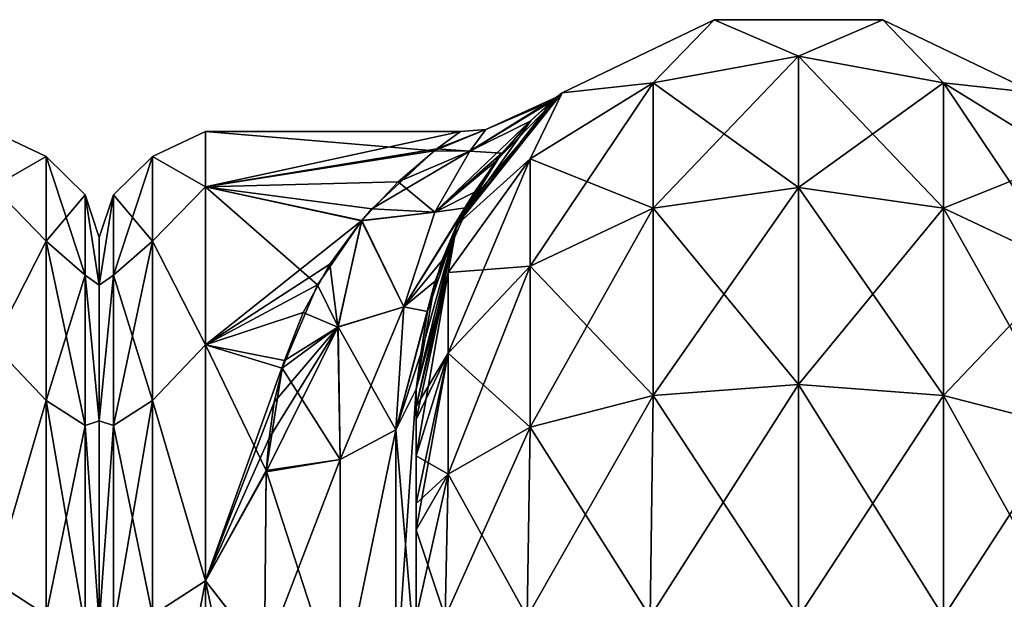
# Model space of a CAD drawing. Extents: x -23 to 470, y -2000 to 0.
# Tile 233 of 252: x 365 to 398, y -19 to 0. Entities that reach past the tile are written whole.
import ezdxf

# ---------------------------------------------------------------- set-up
doc = ezdxf.new("R2010")
doc.units = 0
doc.header["$LTSCALE"] = 65.185185
for name, color, linetype in [('363', 7, 'CONTINUOUS'), ('398', 7, 'CONTINUOUS'), ('422', 7, 'CONTINUOUS'), ('426', 7, 'CONTINUOUS'), ('427', 7, 'CONTINUOUS'), ('440', 7, 'CONTINUOUS'), ('441', 7, 'CONTINUOUS'), ('442', 7, 'CONTINUOUS'), ('450', 7, 'CONTINUOUS'), ('451', 7, 'CONTINUOUS'), ('452', 7, 'CONTINUOUS'), ('456', 7, 'CONTINUOUS')]:
    doc.layers.add(name, color=color, linetype=linetype)

msp = doc.modelspace()

# ---------------------------------------------------------------- linework, layer by layer
at = {"layer": '363', "linetype": 'CONTINUOUS'}
for points in [[(368, -7.5, 0), (368, -9.067, 7.854), (368, -48.5, 0), (368, -7.5, 0)], [(368, -9.067, -7.855), (368, -7.5, 0), (368, -46.933, -7.854), (368, -9.067, -7.855)], [(368, -46.933, -7.854), (368, -7.5, 0), (368, -48.5, 0), (368, -46.933, -7.854)], [(368, -9.067, 7.854), (368, -13.536, 14.522), (368, -46.933, 7.855), (368, -9.067, 7.854)], [(368, -48.5, 0), (368, -9.067, 7.854), (368, -46.933, 7.855), (368, -48.5, 0)], [(368, -13.536, -14.522), (368, -9.067, -7.855), (368, -42.464, -14.522), (368, -13.536, -14.522)], [(368, -42.464, -14.522), (368, -9.067, -7.855), (368, -46.933, -7.854), (368, -42.464, -14.522)], [(368, -13.536, 14.522), (368, -20.235, 18.966), (368, -35.766, 18.966), (368, -13.536, 14.522)], [(368, -46.933, 7.855), (368, -13.536, 14.522), (368, -42.464, 14.522), (368, -46.933, 7.855)], [(368, -42.464, 14.522), (368, -13.536, 14.522), (368, -35.766, 18.966), (368, -42.464, 14.522)], [(368, -20.234, -18.966), (368, -13.536, -14.522), (368, -42.464, -14.522), (368, -20.234, -18.966)]]:
    msp.add_3dface(points, dxfattribs=at)
at = {"layer": '398', "linetype": 'CONTINUOUS'}
for points in [[(364.5, -5.827, -9.184), (364.5, -4, 0), (366.25, -4.826, -4.086), (364.5, -5.827, -9.184)], [(364.5, -4, 0), (364.5, -5.827, 9.184), (366.25, -4.826, 4.086), (364.5, -4, 0)], [(364.5, -4, 0), (366.25, -4.826, 4.086), (366.25, -4.826, -4.086), (364.5, -4, 0)], [(364.5, -5.827, -9.184), (366.25, -4.826, -4.086), (366.25, -7.621, -11.766), (364.5, -5.827, -9.184)], [(364.5, -5.827, 9.184), (366.25, -7.621, 11.766), (366.25, -4.826, 4.086), (364.5, -5.827, 9.184)], [(367.532, -6.09, 3.863), (367.532, -6.09, -3.863), (366.25, -4.826, 4.086), (367.532, -6.09, 3.863)], [(366.25, -7.621, 11.766), (367.532, -6.09, 3.863), (366.25, -4.826, 4.086), (366.25, -7.621, 11.766)], [(367.532, -6.09, -3.863), (367.532, -8.732, -11.124), (366.25, -4.826, -4.086), (367.532, -6.09, -3.863)], [(366.25, -4.826, 4.086), (367.532, -6.09, -3.863), (366.25, -4.826, -4.086), (366.25, -4.826, 4.086)], [(366.25, -4.826, -4.086), (367.532, -8.732, -11.124), (366.25, -7.621, -11.766), (366.25, -4.826, -4.086)], [(364.5, -11.029, -16.971), (364.5, -5.827, -9.184), (366.25, -7.621, -11.766), (364.5, -11.029, -16.971)], [(364.5, -5.827, 9.184), (364.5, -11.029, 16.971), (366.25, -7.621, 11.766), (364.5, -5.827, 9.184)], [(367.532, -8.732, 11.124), (367.532, -6.09, 3.863), (366.25, -7.621, 11.766), (367.532, -8.732, 11.124)], [(368, -9.067, 7.854), (368, -7.5, 0), (367.532, -6.09, 3.863), (368, -9.067, 7.854)], [(367.532, -8.732, 11.124), (368, -9.067, 7.854), (367.532, -6.09, 3.863), (367.532, -8.732, 11.124)], [(368, -7.5, 0), (368, -9.067, -7.855), (367.532, -6.09, -3.863), (368, -7.5, 0)], [(367.532, -6.09, 3.863), (368, -7.5, 0), (367.532, -6.09, -3.863), (367.532, -6.09, 3.863)], [(367.532, -6.09, -3.863), (368, -9.067, -7.855), (367.532, -8.732, -11.124), (367.532, -6.09, -3.863)], [(364.5, -11.029, -16.971), (366.25, -7.621, -11.766), (366.25, -12.875, -18.026), (364.5, -11.029, -16.971)], [(364.5, -11.029, 16.971), (366.25, -12.875, 18.026), (366.25, -7.621, 11.766), (364.5, -11.029, 16.971)], [(366.25, -12.875, 18.026), (367.532, -8.732, 11.124), (366.25, -7.621, 11.766), (366.25, -12.875, 18.026)], [(367.532, -8.732, -11.124), (367.532, -13.699, -17.043), (366.25, -7.621, -11.766), (367.532, -8.732, -11.124)], [(366.25, -7.621, -11.766), (367.532, -13.699, -17.043), (366.25, -12.875, -18.026), (366.25, -7.621, -11.766)], [(367.532, -13.699, 17.043), (367.532, -8.732, 11.124), (366.25, -12.875, 18.026), (367.532, -13.699, 17.043)], [(368, -13.536, 14.522), (368, -9.067, 7.854), (367.532, -8.732, 11.124), (368, -13.536, 14.522)], [(367.532, -13.699, 17.043), (368, -13.536, 14.522), (367.532, -8.732, 11.124), (367.532, -13.699, 17.043)], [(368, -9.067, -7.855), (368, -13.536, -14.522), (367.532, -8.732, -11.124), (368, -9.067, -7.855)], [(367.532, -8.732, -11.124), (368, -13.536, -14.522), (367.532, -13.699, -17.043), (367.532, -8.732, -11.124)], [(364.5, -18.816, -22.173), (364.5, -11.029, -16.971), (366.25, -12.875, -18.026), (364.5, -18.816, -22.173)], [(364.5, -11.029, 16.971), (364.5, -18.816, 22.173), (366.25, -12.875, 18.026), (364.5, -11.029, 16.971)], [(364.5, -18.816, -22.173), (366.25, -12.875, -18.026), (366.25, -19.952, -22.112), (364.5, -18.816, -22.173)], [(364.5, -18.816, 22.173), (366.25, -19.952, 22.112), (366.25, -12.875, 18.026), (364.5, -18.816, 22.173)], [(366.25, -19.952, 22.112), (367.532, -13.699, 17.043), (366.25, -12.875, 18.026), (366.25, -19.952, 22.112)], [(367.532, -13.699, -17.043), (367.532, -20.391, -20.907), (366.25, -12.875, -18.026), (367.532, -13.699, -17.043)], [(366.25, -12.875, -18.026), (367.532, -20.391, -20.907), (366.25, -19.952, -22.112), (366.25, -12.875, -18.026)], [(368, -20.235, 18.966), (368, -13.536, 14.522), (367.532, -13.699, 17.043), (368, -20.235, 18.966)], [(368, -13.536, -14.522), (368, -20.234, -18.966), (367.532, -13.699, -17.043), (368, -13.536, -14.522)], [(367.532, -20.391, 20.907), (367.532, -13.699, 17.043), (366.25, -19.952, 22.112), (367.532, -20.391, 20.907)], [(367.532, -20.391, 20.907), (368, -20.235, 18.966), (367.532, -13.699, 17.043), (367.532, -20.391, 20.907)], [(367.532, -13.699, -17.043), (368, -20.234, -18.966), (367.532, -20.391, -20.907), (367.532, -13.699, -17.043)], [(364.5, -28, -24), (364.5, -18.816, -22.173), (366.25, -28, -23.531), (364.5, -28, -24)], [(364.5, -18.816, -22.173), (366.25, -19.952, -22.112), (366.25, -28, -23.531), (364.5, -18.816, -22.173)], [(364.5, -18.816, 22.173), (364.5, -28, 24), (366.25, -19.952, 22.112), (364.5, -18.816, 22.173)]]:
    msp.add_3dface(points, dxfattribs=at)
at = {"layer": '422', "linetype": 'CONTINUOUS'}
for points in [[(378.45, -51.35, -40.999), (378.45, -52.918, -33.145), (378.45, -12.5, -54), (378.45, -51.35, -40.999)], [(378.45, -12.5, -54), (378.45, -52.918, -33.145), (378.45, -31.825, -28.742), (378.45, -12.5, -54)], [(378.45, -52.917, -48.853), (378.45, -51.35, -40.999), (378.45, -12.5, -54), (378.45, -52.917, -48.853)], [(378.45, -57.385, -55.521), (378.45, -52.917, -48.853), (378.45, -12.5, -54), (378.45, -57.385, -55.521)], [(378.45, -13.067, -56.86), (378.45, -57.385, -55.521), (378.45, -12.5, -54), (378.45, -13.067, -56.86)], [(378.45, -12.5, -24.51), (378.45, -12.5, -54), (378.45, -21.766, -28.319), (378.45, -12.5, -24.51)], [(378.45, -21.766, -28.319), (378.45, -12.5, -54), (378.45, -31.825, -28.742), (378.45, -21.766, -28.319)], [(378.45, -12.5, 54), (378.45, -12.5, 24.51), (378.45, -52.918, 48.855), (378.45, -12.5, 54)], [(378.45, -52.918, 48.855), (378.45, -12.5, 24.51), (378.45, -51.35, 41.001), (378.45, -52.918, 48.855)], [(378.45, -51.35, 41.001), (378.45, -12.5, 24.51), (378.45, -21.765, 28.319), (378.45, -51.35, 41.001)], [(378.45, -13.067, 56.86), (378.45, -12.5, 54), (378.45, -57.386, 55.522), (378.45, -13.067, 56.86)], [(378.45, -57.386, 55.522), (378.45, -12.5, 54), (378.45, -52.918, 48.855), (378.45, -57.386, 55.522)], [(378.45, -13.5, -57.734), (378.45, -57.385, -55.521), (378.45, -13.067, -56.86), (378.45, -13.5, -57.734)], [(378.45, -13.5, 57.734), (378.45, -13.067, 56.86), (378.45, -64.082, 59.965), (378.45, -13.5, 57.734)], [(378.45, -64.082, 59.965), (378.45, -13.067, 56.86), (378.45, -57.386, 55.522), (378.45, -64.082, 59.965)], [(378.45, -14.695, -59.301), (378.45, -57.385, -55.521), (378.45, -13.5, -57.734), (378.45, -14.695, -59.301)], [(378.45, -14.695, 59.301), (378.45, -13.5, 57.734), (378.45, -64.082, 59.965), (378.45, -14.695, 59.301)], [(378.45, -64.081, -59.965), (378.45, -57.385, -55.521), (378.45, -14.695, -59.301), (378.45, -64.081, -59.965)], [(378.45, -16.266, -60.5), (378.45, -64.081, -59.965), (378.45, -14.695, -59.301), (378.45, -16.266, -60.5)], [(378.45, -16.266, 60.5), (378.45, -14.695, 59.301), (378.45, -64.082, 59.965), (378.45, -16.266, 60.5)], [(378.45, -17.135, -60.931), (378.45, -64.081, -59.965), (378.45, -16.266, -60.5), (378.45, -17.135, -60.931)], [(378.45, -17.135, 60.931), (378.45, -16.266, 60.5), (378.45, -71.85, 61.5), (378.45, -17.135, 60.931)], [(378.45, -71.85, 61.5), (378.45, -16.266, 60.5), (378.45, -64.082, 59.965), (378.45, -71.85, 61.5)], [(378.45, -20, -61.5), (378.45, -64.081, -59.965), (378.45, -17.135, -60.931), (378.45, -20, -61.5)], [(378.45, -20, 61.5), (378.45, -17.135, 60.931), (378.45, -71.85, 61.5), (378.45, -20, 61.5)]]:
    msp.add_3dface(points, dxfattribs=at)
at = {"layer": '426', "linetype": 'CONTINUOUS'}
for points in [[(368, -7.5, 0), (368, -9.067, -7.854), (368, -48.5, 0), (368, -7.5, 0)], [(368, -9.067, 7.855), (368, -7.5, 0), (368, -46.933, 7.854), (368, -9.067, 7.855)], [(368, -46.933, 7.854), (368, -7.5, 0), (368, -48.5, 0), (368, -46.933, 7.854)], [(368, -9.067, -7.854), (368, -13.536, -14.522), (368, -46.933, -7.855), (368, -9.067, -7.854)], [(368, -48.5, 0), (368, -9.067, -7.854), (368, -46.933, -7.855), (368, -48.5, 0)], [(368, -13.536, 14.522), (368, -9.067, 7.855), (368, -42.464, 14.522), (368, -13.536, 14.522)], [(368, -42.464, 14.522), (368, -9.067, 7.855), (368, -46.933, 7.854), (368, -42.464, 14.522)], [(368, -13.536, -14.522), (368, -20.235, -18.966), (368, -35.766, -18.966), (368, -13.536, -14.522)], [(368, -46.933, -7.855), (368, -13.536, -14.522), (368, -42.464, -14.522), (368, -46.933, -7.855)], [(368, -42.464, -14.522), (368, -13.536, -14.522), (368, -35.766, -18.966), (368, -42.464, -14.522)], [(368, -20.234, 18.966), (368, -13.536, 14.522), (368, -42.464, 14.522), (368, -20.234, 18.966)]]:
    msp.add_3dface(points, dxfattribs=at)
at = {"layer": '427', "linetype": 'CONTINUOUS'}
for points in [[(371.5, -4, 0), (371.5, -5.827, 9.184), (379.908, -4.005, 0.472), (371.5, -4, 0)], [(371.5, -5.827, -9.184), (371.5, -4, 0), (379.039, -4.639, -5.503), (371.5, -5.827, -9.184)], [(379.039, -4.639, -5.503), (371.5, -4, 0), (379.908, -4.005, 0.472), (379.039, -4.639, -5.503)], [(379.908, -4.005, 0.472), (371.5, -5.827, 9.184), (379.128, -4.571, 5.202), (379.908, -4.005, 0.472)], [(379.128, -4.571, 5.202), (371.5, -5.827, 9.184), (377.849, -5.664, 8.782), (379.128, -4.571, 5.202)], [(376.987, -6.553, -10.771), (371.5, -5.827, -9.184), (379.039, -4.639, -5.503), (376.987, -6.553, -10.771)], [(377.849, -5.664, 8.782), (371.5, -5.827, 9.184), (376.66, -6.931, 11.493), (377.849, -5.664, 8.782)], [(371.5, -5.827, 9.184), (371.5, -11.029, 16.971), (376.66, -6.931, 11.493), (371.5, -5.827, 9.184)], [(371.5, -11.029, -16.971), (371.5, -5.827, -9.184), (375.189, -9.052, -14.73), (371.5, -11.029, -16.971)], [(375.189, -9.052, -14.73), (371.5, -5.827, -9.184), (376.647, -6.949, -11.526), (375.189, -9.052, -14.73)], [(376.647, -6.949, -11.526), (371.5, -5.827, -9.184), (376.987, -6.553, -10.771), (376.647, -6.949, -11.526)], [(376.66, -6.931, 11.493), (371.5, -11.029, 16.971), (375.596, -8.377, 13.819), (376.66, -6.931, 11.493)], [(375.596, -8.377, 13.819), (371.5, -11.029, 16.971), (374.718, -9.971, 15.841), (375.596, -8.377, 13.819)], [(374.028, -11.808, -17.715), (371.5, -11.029, -16.971), (375.189, -9.052, -14.73), (374.028, -11.808, -17.715)], [(374.718, -9.971, 15.841), (371.5, -11.029, 16.971), (374.106, -11.549, 17.475), (374.718, -9.971, 15.841)], [(371.5, -11.029, 16.971), (371.5, -18.816, 22.173), (374.106, -11.549, 17.475), (371.5, -11.029, 16.971)], [(371.5, -18.816, -22.173), (371.5, -11.029, -16.971), (373.5, -15.179, -20.289), (371.5, -18.816, -22.173)], [(373.5, -15.179, -20.289), (371.5, -11.029, -16.971), (374.028, -11.808, -17.715), (373.5, -15.179, -20.289)], [(374.106, -11.549, 17.475), (371.5, -18.816, 22.173), (373.761, -12.929, 18.678), (374.106, -11.549, 17.475)], [(373.761, -12.929, 18.678), (371.5, -18.816, 22.173), (373.596, -14.115, 19.576), (373.761, -12.929, 18.678)], [(373.596, -14.115, 19.576), (371.5, -18.816, 22.173), (373.499, -15.223, 20.316), (373.596, -14.115, 19.576)], [(373.447, -21.322, -23.052), (371.5, -18.816, -22.173), (373.5, -15.179, -20.289), (373.447, -21.322, -23.052)], [(373.499, -15.223, 20.316), (371.5, -18.816, 22.173), (373.447, -21.313, 23.05), (373.499, -15.223, 20.316)], [(371.5, -18.816, 22.173), (371.5, -28, 24), (373.447, -21.313, 23.05), (371.5, -18.816, 22.173)], [(371.5, -28, -24), (371.5, -18.816, -22.173), (373.45, -28, -24), (371.5, -28, -24)], [(373.45, -28, -24), (371.5, -18.816, -22.173), (373.447, -21.322, -23.052), (373.45, -28, -24)]]:
    msp.add_3dface(points, dxfattribs=at)
at = {"layer": '440', "linetype": 'CONTINUOUS'}
for points in [[(383.256, -2.727, -54), (388.268, -0.313, -54), (386.266, -2.396, -61.276), (383.256, -2.727, -54)], [(386.266, -2.396, -61.276), (388.268, -0.313, -54), (391.05, -1.516, -61.639), (386.266, -2.396, -61.276)], [(388.268, -0.313, -54), (393.832, -0.313, -54), (391.05, -1.516, -61.639), (388.268, -0.313, -54)], [(391.05, -1.516, -61.639), (393.832, -0.313, -54), (395.834, -2.396, -61.276), (391.05, -1.516, -61.639)], [(393.832, -0.313, -54), (398.844, -2.727, -54), (395.834, -2.396, -61.276), (393.832, -0.313, -54)], [(386.266, -2.396, -61.276), (391.05, -1.516, -61.639), (386.266, -6.525, -67.464), (386.266, -2.396, -61.276)], [(391.05, -1.516, -61.639), (391.05, -5.852, -68.137), (386.266, -6.525, -67.464), (391.05, -1.516, -61.639)], [(391.05, -1.516, -61.639), (395.834, -2.396, -61.276), (391.05, -5.852, -68.137), (391.05, -1.516, -61.639)], [(382.211, -4.9, -60.241), (383.256, -2.727, -54), (386.266, -2.396, -61.276), (382.211, -4.9, -60.241)], [(382.211, -4.9, -60.241), (386.266, -2.396, -61.276), (382.211, -8.442, -65.549), (382.211, -4.9, -60.241)], [(386.266, -2.396, -61.276), (386.266, -6.525, -67.464), (382.211, -8.442, -65.549), (386.266, -2.396, -61.276)], [(395.834, -2.396, -61.276), (395.834, -6.525, -67.464), (391.05, -5.852, -68.137), (395.834, -2.396, -61.276)], [(395.834, -2.396, -61.276), (398.844, -2.727, -54), (399.889, -4.9, -60.241), (395.834, -2.396, -61.276)], [(395.834, -2.396, -61.276), (399.889, -4.9, -60.241), (395.834, -6.525, -67.464), (395.834, -2.396, -61.276)], [(379.788, -7.076, -54), (383.256, -2.727, -54), (382.211, -4.9, -60.241), (379.788, -7.076, -54)], [(379.502, -8.648, -58.692), (379.788, -7.076, -54), (382.211, -4.9, -60.241), (379.502, -8.648, -58.692)], [(379.502, -8.648, -58.692), (382.211, -4.9, -60.241), (379.502, -11.311, -62.682), (379.502, -8.648, -58.692)], [(382.211, -4.9, -60.241), (382.211, -8.442, -65.549), (379.502, -11.311, -62.682), (382.211, -4.9, -60.241)], [(399.889, -4.9, -60.241), (399.889, -8.442, -65.549), (395.834, -6.525, -67.464), (399.889, -4.9, -60.241)], [(391.05, -12.346, -72.478), (386.266, -12.71, -71.599), (391.05, -5.852, -68.137), (391.05, -12.346, -72.478)], [(391.05, -5.852, -68.137), (386.266, -12.71, -71.599), (386.266, -6.525, -67.464), (391.05, -5.852, -68.137)], [(395.834, -6.525, -67.464), (391.05, -12.346, -72.478), (391.05, -5.852, -68.137), (395.834, -6.525, -67.464)], [(386.266, -12.71, -71.599), (382.211, -13.747, -69.095), (386.266, -6.525, -67.464), (386.266, -12.71, -71.599)], [(386.266, -6.525, -67.464), (382.211, -13.747, -69.095), (382.211, -8.442, -65.549), (386.266, -6.525, -67.464)], [(395.834, -12.71, -71.599), (391.05, -12.346, -72.478), (395.834, -6.525, -67.464), (395.834, -12.71, -71.599)], [(399.889, -8.442, -65.549), (395.834, -12.71, -71.599), (395.834, -6.525, -67.464), (399.889, -8.442, -65.549)], [(378.45, -13.067, -56.86), (378.45, -12.5, -54), (379.788, -7.076, -54), (378.45, -13.067, -56.86)], [(378.45, -13.067, -56.86), (379.788, -7.076, -54), (379.502, -8.648, -58.692), (378.45, -13.067, -56.86)], [(378.45, -14.695, -59.301), (378.45, -13.5, -57.734), (379.502, -8.648, -58.692), (378.45, -14.695, -59.301)], [(378.45, -14.695, -59.301), (379.502, -8.648, -58.692), (379.502, -11.311, -62.682), (378.45, -14.695, -59.301)], [(378.45, -13.5, -57.734), (378.45, -13.067, -56.86), (379.502, -8.648, -58.692), (378.45, -13.5, -57.734)], [(382.211, -13.747, -69.095), (379.502, -15.299, -65.349), (382.211, -8.442, -65.549), (382.211, -13.747, -69.095)], [(382.211, -8.442, -65.549), (379.502, -15.299, -65.349), (379.502, -11.311, -62.682), (382.211, -8.442, -65.549)], [(399.889, -13.747, -69.095), (395.834, -12.71, -71.599), (399.889, -8.442, -65.549), (399.889, -13.747, -69.095)], [(378.45, -17.135, -60.931), (378.45, -16.266, -60.5), (379.502, -11.311, -62.682), (378.45, -17.135, -60.931)], [(379.502, -15.299, -65.349), (378.45, -17.135, -60.931), (379.502, -11.311, -62.682), (379.502, -15.299, -65.349)], [(378.45, -16.266, -60.5), (378.45, -14.695, -59.301), (379.502, -11.311, -62.682), (378.45, -16.266, -60.5)], [(391.05, -20, -74), (386.16, -20, -73.046), (391.05, -12.346, -72.478), (391.05, -20, -74)], [(391.05, -12.346, -72.478), (386.16, -20, -73.046), (386.266, -12.71, -71.599), (391.05, -12.346, -72.478)], [(395.834, -12.71, -71.599), (391.05, -20, -74), (391.05, -12.346, -72.478), (395.834, -12.71, -71.599)], [(386.16, -20, -73.046), (382.111, -20, -70.339), (386.266, -12.71, -71.599), (386.16, -20, -73.046)], [(386.266, -12.71, -71.599), (382.111, -20, -70.339), (382.211, -13.747, -69.095), (386.266, -12.71, -71.599)], [(395.834, -20, -73.048), (391.05, -20, -74), (395.834, -12.71, -71.599), (395.834, -20, -73.048)], [(399.889, -13.747, -69.095), (395.834, -20, -73.048), (395.834, -12.71, -71.599), (399.889, -13.747, -69.095)], [(382.111, -20, -70.339), (379.402, -20, -66.284), (382.211, -13.747, -69.095), (382.111, -20, -70.339)], [(382.211, -13.747, -69.095), (379.402, -20, -66.284), (379.502, -15.299, -65.349), (382.211, -13.747, -69.095)], [(399.889, -20, -70.339), (395.834, -20, -73.048), (399.889, -13.747, -69.095), (399.889, -20, -70.339)], [(378.45, -20, -61.5), (378.45, -17.135, -60.931), (379.502, -15.299, -65.349), (378.45, -20, -61.5)], [(379.402, -20, -66.284), (378.45, -20, -61.5), (379.502, -15.299, -65.349), (379.402, -20, -66.284)]]:
    msp.add_3dface(points, dxfattribs=at)
at = {"layer": '441', "linetype": 'CONTINUOUS'}
for points in [[(388.268, -0.313, -54), (383.256, -2.727, -54), (388.268, -0.313, 54), (388.268, -0.313, -54)], [(388.268, -0.313, 54), (383.256, -2.727, -54), (383.256, -2.727, 54), (388.268, -0.313, 54)], [(393.832, -0.313, -54), (388.268, -0.313, -54), (393.832, -0.313, 54), (393.832, -0.313, -54)], [(393.832, -0.313, 54), (388.268, -0.313, -54), (388.268, -0.313, 54), (393.832, -0.313, 54)], [(398.844, -2.727, -54), (393.832, -0.313, -54), (398.844, -2.727, 54), (398.844, -2.727, -54)], [(398.844, -2.727, 54), (393.832, -0.313, -54), (393.832, -0.313, 54), (398.844, -2.727, 54)], [(383.256, -2.727, -54), (379.788, -7.076, -54), (382.938, -2.99, -3.267), (383.256, -2.727, -54)], [(383.256, -2.727, 54), (380.075, -6.516, 16.458), (379.788, -7.076, 54), (383.256, -2.727, 54)], [(381.061, -4.985, 12.803), (380.075, -6.516, 16.458), (383.256, -2.727, 54), (381.061, -4.985, 12.803)], [(382.21, -3.662, 8.003), (381.061, -4.985, 12.803), (383.256, -2.727, 54), (382.21, -3.662, 8.003)], [(383.078, -2.872, 1.159), (382.21, -3.662, 8.003), (383.256, -2.727, 54), (383.078, -2.872, 1.159)], [(383.078, -2.872, 1.159), (383.256, -2.727, -54), (382.938, -2.99, -3.267), (383.078, -2.872, 1.159)], [(383.256, -2.727, -54), (383.078, -2.872, 1.159), (383.256, -2.727, 54), (383.256, -2.727, -54)], [(382.938, -2.99, -3.267), (379.788, -7.076, -54), (382.224, -3.648, -7.941), (382.938, -2.99, -3.267)], [(382.224, -3.648, -7.941), (379.788, -7.076, -54), (381.272, -4.713, -11.999), (382.224, -3.648, -7.941)], [(381.272, -4.713, -11.999), (379.788, -7.076, -54), (380.374, -5.998, -15.352), (381.272, -4.713, -11.999)], [(380.374, -5.998, -15.352), (379.788, -7.076, -54), (379.07, -8.932, -20.519), (380.374, -5.998, -15.352)], [(380.075, -6.516, 16.458), (379.289, -8.266, 19.541), (379.788, -7.076, 54), (380.075, -6.516, 16.458)], [(379.788, -7.076, -54), (378.45, -12.5, -54), (379.07, -8.932, -20.519), (379.788, -7.076, -54)], [(378.45, -12.5, 24.51), (378.45, -12.5, 54), (379.788, -7.076, 54), (378.45, -12.5, 24.51)], [(378.605, -11.326, 23.39), (378.45, -12.5, 24.51), (379.788, -7.076, 54), (378.605, -11.326, 23.39)], [(378.816, -9.936, 21.83), (378.605, -11.326, 23.39), (379.788, -7.076, 54), (378.816, -9.936, 21.83)], [(379.289, -8.266, 19.541), (378.816, -9.936, 21.83), (379.788, -7.076, 54), (379.289, -8.266, 19.541)], [(378.45, -12.5, -54), (378.45, -12.5, -24.51), (379.07, -8.932, -20.519), (378.45, -12.5, -54)]]:
    msp.add_3dface(points, dxfattribs=at)
at = {"layer": '442', "linetype": 'CONTINUOUS'}
for points in [[(388.268, -0.313, 54), (383.256, -2.727, 54), (386.266, -2.396, 61.276), (388.268, -0.313, 54)], [(391.05, -1.516, 61.639), (388.268, -0.313, 54), (386.266, -2.396, 61.276), (391.05, -1.516, 61.639)], [(393.832, -0.313, 54), (388.268, -0.313, 54), (391.05, -1.516, 61.639), (393.832, -0.313, 54)], [(395.834, -2.396, 61.276), (393.832, -0.313, 54), (391.05, -1.516, 61.639), (395.834, -2.396, 61.276)], [(398.844, -2.727, 54), (393.832, -0.313, 54), (395.834, -2.396, 61.276), (398.844, -2.727, 54)], [(391.05, -1.516, 61.639), (386.266, -2.396, 61.276), (391.05, -5.852, 68.137), (391.05, -1.516, 61.639)], [(395.834, -2.396, 61.276), (391.05, -1.516, 61.639), (395.834, -6.525, 67.464), (395.834, -2.396, 61.276)], [(395.834, -6.525, 67.464), (391.05, -1.516, 61.639), (391.05, -5.852, 68.137), (395.834, -6.525, 67.464)], [(386.266, -2.396, 61.276), (383.256, -2.727, 54), (382.211, -4.9, 60.241), (386.266, -2.396, 61.276)], [(386.266, -2.396, 61.276), (382.211, -4.9, 60.241), (386.266, -6.525, 67.464), (386.266, -2.396, 61.276)], [(391.05, -5.852, 68.137), (386.266, -2.396, 61.276), (386.266, -6.525, 67.464), (391.05, -5.852, 68.137)], [(399.889, -4.9, 60.241), (398.844, -2.727, 54), (395.834, -2.396, 61.276), (399.889, -4.9, 60.241)], [(399.889, -4.9, 60.241), (395.834, -2.396, 61.276), (399.889, -8.442, 65.549), (399.889, -4.9, 60.241)], [(399.889, -8.442, 65.549), (395.834, -2.396, 61.276), (395.834, -6.525, 67.464), (399.889, -8.442, 65.549)], [(383.256, -2.727, 54), (379.788, -7.076, 54), (382.211, -4.9, 60.241), (383.256, -2.727, 54)], [(382.211, -4.9, 60.241), (379.788, -7.076, 54), (379.502, -8.648, 58.692), (382.211, -4.9, 60.241)], [(382.211, -4.9, 60.241), (379.502, -8.648, 58.692), (382.211, -8.442, 65.549), (382.211, -4.9, 60.241)], [(386.266, -6.525, 67.464), (382.211, -4.9, 60.241), (382.211, -8.442, 65.549), (386.266, -6.525, 67.464)], [(391.05, -12.346, 72.478), (391.05, -5.852, 68.137), (386.266, -6.525, 67.464), (391.05, -12.346, 72.478)], [(391.05, -12.346, 72.478), (395.834, -12.71, 71.599), (391.05, -5.852, 68.137), (391.05, -12.346, 72.478)], [(395.834, -12.71, 71.599), (395.834, -6.525, 67.464), (391.05, -5.852, 68.137), (395.834, -12.71, 71.599)], [(386.266, -12.71, 71.599), (386.266, -6.525, 67.464), (382.211, -8.442, 65.549), (386.266, -12.71, 71.599)], [(386.266, -12.71, 71.599), (391.05, -12.346, 72.478), (386.266, -6.525, 67.464), (386.266, -12.71, 71.599)], [(395.834, -12.71, 71.599), (399.889, -13.747, 69.095), (395.834, -6.525, 67.464), (395.834, -12.71, 71.599)], [(399.889, -13.747, 69.095), (399.889, -8.442, 65.549), (395.834, -6.525, 67.464), (399.889, -13.747, 69.095)], [(379.788, -7.076, 54), (378.45, -12.5, 54), (379.502, -8.648, 58.692), (379.788, -7.076, 54)], [(378.45, -12.5, 54), (378.45, -13.067, 56.86), (379.502, -8.648, 58.692), (378.45, -12.5, 54)], [(379.502, -8.648, 58.692), (378.45, -13.067, 56.86), (379.502, -11.311, 62.682), (379.502, -8.648, 58.692)], [(382.211, -13.747, 69.095), (382.211, -8.442, 65.549), (379.502, -11.311, 62.682), (382.211, -13.747, 69.095)], [(382.211, -8.442, 65.549), (379.502, -8.648, 58.692), (379.502, -11.311, 62.682), (382.211, -8.442, 65.549)], [(382.211, -13.747, 69.095), (386.266, -12.71, 71.599), (382.211, -8.442, 65.549), (382.211, -13.747, 69.095)], [(378.45, -13.067, 56.86), (378.45, -13.5, 57.734), (379.502, -11.311, 62.682), (378.45, -13.067, 56.86)], [(378.45, -13.5, 57.734), (378.45, -14.695, 59.301), (379.502, -11.311, 62.682), (378.45, -13.5, 57.734)], [(378.45, -14.695, 59.301), (379.502, -15.299, 65.349), (379.502, -11.311, 62.682), (378.45, -14.695, 59.301)], [(379.502, -15.299, 65.349), (382.211, -13.747, 69.095), (379.502, -11.311, 62.682), (379.502, -15.299, 65.349)], [(386.266, -12.71, 71.599), (391.05, -20, 74), (391.05, -12.346, 72.478), (386.266, -12.71, 71.599)], [(391.05, -12.346, 72.478), (391.05, -20, 74), (395.834, -20, 73.048), (391.05, -12.346, 72.478)], [(395.834, -12.71, 71.599), (391.05, -12.346, 72.478), (395.834, -20, 73.048), (395.834, -12.71, 71.599)], [(382.211, -13.747, 69.095), (386.16, -20, 73.046), (386.266, -12.71, 71.599), (382.211, -13.747, 69.095)], [(386.16, -20, 73.046), (391.05, -20, 74), (386.266, -12.71, 71.599), (386.16, -20, 73.046)], [(399.889, -13.747, 69.095), (395.834, -12.71, 71.599), (399.889, -20, 70.339), (399.889, -13.747, 69.095)], [(399.889, -20, 70.339), (395.834, -12.71, 71.599), (395.834, -20, 73.048), (399.889, -20, 70.339)], [(379.502, -15.299, 65.349), (382.111, -20, 70.339), (382.211, -13.747, 69.095), (379.502, -15.299, 65.349)], [(382.111, -20, 70.339), (386.16, -20, 73.046), (382.211, -13.747, 69.095), (382.111, -20, 70.339)], [(378.45, -14.695, 59.301), (378.45, -16.266, 60.5), (379.502, -15.299, 65.349), (378.45, -14.695, 59.301)], [(378.45, -16.266, 60.5), (378.45, -17.135, 60.931), (379.502, -15.299, 65.349), (378.45, -16.266, 60.5)], [(378.45, -17.135, 60.931), (379.402, -20, 66.284), (379.502, -15.299, 65.349), (378.45, -17.135, 60.931)], [(379.402, -20, 66.284), (382.111, -20, 70.339), (379.502, -15.299, 65.349), (379.402, -20, 66.284)], [(378.45, -17.135, 60.931), (378.45, -20, 61.5), (379.402, -20, 66.284), (378.45, -17.135, 60.931)]]:
    msp.add_3dface(points, dxfattribs=at)
at = {"layer": '450', "linetype": 'CONTINUOUS'}
for points in [[(378.45, -21.765, 28.319), (378.45, -12.5, 24.51), (377.781, -22.301, 25.881), (378.45, -21.765, 28.319)], [(377.781, -22.301, 25.881), (378.45, -12.5, 24.51), (377.781, -13.836, 22.398), (377.781, -22.301, 25.881)], [(375.947, -22.695, 24.091), (377.781, -22.301, 25.881), (377.781, -13.836, 22.398), (375.947, -22.695, 24.091)], [(375.947, -22.695, 24.091), (377.781, -13.836, 22.398), (375.947, -14.815, 20.849), (375.947, -22.695, 24.091)], [(373.499, -15.223, 20.316), (373.447, -21.313, 23.05), (375.947, -14.815, 20.849), (373.499, -15.223, 20.316)], [(375.947, -14.815, 20.849), (373.447, -21.313, 23.05), (375.947, -22.695, 24.091), (375.947, -14.815, 20.849)]]:
    msp.add_3dface(points, dxfattribs=at)
at = {"layer": '451', "linetype": 'CONTINUOUS'}
for points in [[(382.21, -3.662, 8.003), (383.078, -2.872, 1.159), (380.221, -4.647, 6.308), (382.21, -3.662, 8.003)], [(380.221, -4.647, 6.308), (383.078, -2.872, 1.159), (380.741, -3.931, 0.004), (380.221, -4.647, 6.308)], [(383.078, -2.872, 1.159), (382.938, -2.99, -3.267), (380.741, -3.931, 0.004), (383.078, -2.872, 1.159)], [(382.938, -2.99, -3.267), (382.224, -3.648, -7.941), (380.222, -4.645, -6.303), (382.938, -2.99, -3.267)], [(380.741, -3.931, 0.004), (382.938, -2.99, -3.267), (380.222, -4.645, -6.303), (380.741, -3.931, 0.004)], [(381.061, -4.985, 12.803), (382.21, -3.662, 8.003), (379.062, -6.661, 12.378), (381.061, -4.985, 12.803)], [(379.062, -6.661, 12.378), (382.21, -3.662, 8.003), (380.221, -4.647, 6.308), (379.062, -6.661, 12.378)], [(382.224, -3.648, -7.941), (381.272, -4.713, -11.999), (380.222, -4.645, -6.303), (382.224, -3.648, -7.941)], [(379.039, -4.639, -5.503), (379.908, -4.005, 0.472), (380.741, -3.931, 0.004), (379.039, -4.639, -5.503)], [(379.039, -4.639, -5.503), (380.741, -3.931, 0.004), (380.222, -4.645, -6.303), (379.039, -4.639, -5.503)], [(379.908, -4.005, 0.472), (379.128, -4.571, 5.202), (380.741, -3.931, 0.004), (379.908, -4.005, 0.472)], [(379.128, -4.571, 5.202), (380.221, -4.647, 6.308), (380.741, -3.931, 0.004), (379.128, -4.571, 5.202)], [(376.987, -6.553, -10.771), (379.039, -4.639, -5.503), (380.222, -4.645, -6.303), (376.987, -6.553, -10.771)], [(376.987, -6.553, -10.771), (380.222, -4.645, -6.303), (379.063, -6.66, -12.374), (376.987, -6.553, -10.771)], [(379.128, -4.571, 5.202), (377.849, -5.664, 8.782), (380.221, -4.647, 6.308), (379.128, -4.571, 5.202)], [(377.849, -5.664, 8.782), (379.062, -6.661, 12.378), (380.221, -4.647, 6.308), (377.849, -5.664, 8.782)], [(380.222, -4.645, -6.303), (381.272, -4.713, -11.999), (379.063, -6.66, -12.374), (380.222, -4.645, -6.303)], [(381.272, -4.713, -11.999), (380.374, -5.998, -15.352), (379.063, -6.66, -12.374), (381.272, -4.713, -11.999)], [(380.075, -6.516, 16.458), (381.061, -4.985, 12.803), (379.062, -6.661, 12.378), (380.075, -6.516, 16.458)], [(377.849, -5.664, 8.782), (376.66, -6.931, 11.493), (379.062, -6.661, 12.378), (377.849, -5.664, 8.782)], [(380.374, -5.998, -15.352), (379.07, -8.932, -20.519), (378.04, -9.782, -17.877), (380.374, -5.998, -15.352)], [(379.063, -6.66, -12.374), (380.374, -5.998, -15.352), (378.04, -9.782, -17.877), (379.063, -6.66, -12.374)], [(376.647, -6.949, -11.526), (376.987, -6.553, -10.771), (379.063, -6.66, -12.374), (376.647, -6.949, -11.526)], [(376.647, -6.949, -11.526), (379.063, -6.66, -12.374), (378.04, -9.782, -17.877), (376.647, -6.949, -11.526)], [(376.66, -6.931, 11.493), (378.04, -9.783, 17.879), (379.062, -6.661, 12.378), (376.66, -6.931, 11.493)], [(379.289, -8.266, 19.541), (380.075, -6.516, 16.458), (378.04, -9.783, 17.879), (379.289, -8.266, 19.541)], [(378.04, -9.783, 17.879), (380.075, -6.516, 16.458), (379.062, -6.661, 12.378), (378.04, -9.783, 17.879)], [(375.189, -9.052, -14.73), (376.647, -6.949, -11.526), (375.871, -10.442, -16.643), (375.189, -9.052, -14.73)], [(376.66, -6.931, 11.493), (375.596, -8.377, 13.819), (375.87, -10.449, 16.652), (376.66, -6.931, 11.493)], [(378.04, -9.783, 17.879), (376.66, -6.931, 11.493), (375.87, -10.449, 16.652), (378.04, -9.783, 17.879)], [(376.647, -6.949, -11.526), (378.04, -9.782, -17.877), (375.871, -10.442, -16.643), (376.647, -6.949, -11.526)], [(375.596, -8.377, 13.819), (374.718, -9.971, 15.841), (375.87, -10.449, 16.652), (375.596, -8.377, 13.819)], [(378.816, -9.936, 21.83), (379.289, -8.266, 19.541), (378.04, -9.783, 17.879), (378.816, -9.936, 21.83)], [(374.028, -11.808, -17.715), (375.189, -9.052, -14.73), (375.871, -10.442, -16.643), (374.028, -11.808, -17.715)], [(379.07, -8.932, -20.519), (378.45, -12.5, -24.51), (377.781, -13.836, -22.398), (379.07, -8.932, -20.519)], [(378.04, -9.782, -17.877), (379.07, -8.932, -20.519), (377.781, -13.836, -22.398), (378.04, -9.782, -17.877)], [(374.718, -9.971, 15.841), (374.106, -11.549, 17.475), (375.87, -10.449, 16.652), (374.718, -9.971, 15.841)], [(375.947, -14.815, 20.849), (378.04, -9.783, 17.879), (375.87, -10.449, 16.652), (375.947, -14.815, 20.849)], [(378.04, -9.782, -17.877), (377.781, -13.836, -22.398), (375.871, -10.442, -16.643), (378.04, -9.782, -17.877)], [(375.947, -14.815, 20.849), (377.781, -13.836, 22.398), (378.04, -9.783, 17.879), (375.947, -14.815, 20.849)], [(377.781, -13.836, 22.398), (378.816, -9.936, 21.83), (378.04, -9.783, 17.879), (377.781, -13.836, 22.398)], [(378.605, -11.326, 23.39), (378.816, -9.936, 21.83), (377.781, -13.836, 22.398), (378.605, -11.326, 23.39)], [(373.596, -14.115, 19.576), (373.499, -15.223, 20.316), (375.87, -10.449, 16.652), (373.596, -14.115, 19.576)], [(373.499, -15.223, 20.316), (375.947, -14.815, 20.849), (375.87, -10.449, 16.652), (373.499, -15.223, 20.316)], [(373.761, -12.929, 18.678), (373.596, -14.115, 19.576), (375.87, -10.449, 16.652), (373.761, -12.929, 18.678)], [(374.106, -11.549, 17.475), (373.761, -12.929, 18.678), (375.87, -10.449, 16.652), (374.106, -11.549, 17.475)], [(374.028, -11.808, -17.715), (375.871, -10.442, -16.643), (375.947, -14.815, -20.849), (374.028, -11.808, -17.715)], [(375.871, -10.442, -16.643), (377.781, -13.836, -22.398), (375.947, -14.815, -20.849), (375.871, -10.442, -16.643)], [(378.45, -12.5, 24.51), (378.605, -11.326, 23.39), (377.781, -13.836, 22.398), (378.45, -12.5, 24.51)], [(373.5, -15.179, -20.289), (374.028, -11.808, -17.715), (375.947, -14.815, -20.849), (373.5, -15.179, -20.289)]]:
    msp.add_3dface(points, dxfattribs=at)
at = {"layer": '452', "linetype": 'CONTINUOUS'}
for points in [[(378.45, -12.5, -24.51), (378.45, -21.766, -28.319), (377.781, -13.836, -22.398), (378.45, -12.5, -24.51)], [(375.947, -14.815, -20.849), (377.781, -13.836, -22.398), (375.947, -22.695, -24.091), (375.947, -14.815, -20.849)], [(375.947, -22.695, -24.091), (377.781, -13.836, -22.398), (377.781, -22.301, -25.881), (375.947, -22.695, -24.091)], [(377.781, -13.836, -22.398), (378.45, -21.766, -28.319), (377.781, -22.301, -25.881), (377.781, -13.836, -22.398)], [(373.5, -15.179, -20.289), (375.947, -14.815, -20.849), (375.947, -22.695, -24.091), (373.5, -15.179, -20.289)], [(373.447, -21.322, -23.052), (373.5, -15.179, -20.289), (375.947, -22.695, -24.091), (373.447, -21.322, -23.052)]]:
    msp.add_3dface(points, dxfattribs=at)
at = {"layer": '456', "linetype": 'CONTINUOUS'}
for points in [[(371.5, -5.827, 9.184), (371.5, -4, 0), (369.75, -4.826, 4.086), (371.5, -5.827, 9.184)], [(371.5, -4, 0), (371.5, -5.827, -9.184), (369.75, -4.826, -4.086), (371.5, -4, 0)], [(371.5, -4, 0), (369.75, -4.826, -4.086), (369.75, -4.826, 4.086), (371.5, -4, 0)], [(368.468, -6.09, -3.863), (368.468, -6.09, 3.863), (369.75, -4.826, -4.086), (368.468, -6.09, -3.863)], [(369.75, -7.621, -11.766), (368.468, -6.09, -3.863), (369.75, -4.826, -4.086), (369.75, -7.621, -11.766)], [(368.468, -6.09, 3.863), (368.468, -8.732, 11.124), (369.75, -4.826, 4.086), (368.468, -6.09, 3.863)], [(369.75, -4.826, -4.086), (368.468, -6.09, 3.863), (369.75, -4.826, 4.086), (369.75, -4.826, -4.086)], [(369.75, -4.826, 4.086), (368.468, -8.732, 11.124), (369.75, -7.621, 11.766), (369.75, -4.826, 4.086)], [(371.5, -5.827, 9.184), (369.75, -4.826, 4.086), (369.75, -7.621, 11.766), (371.5, -5.827, 9.184)], [(371.5, -5.827, -9.184), (369.75, -7.621, -11.766), (369.75, -4.826, -4.086), (371.5, -5.827, -9.184)], [(371.5, -11.029, 16.971), (371.5, -5.827, 9.184), (369.75, -7.621, 11.766), (371.5, -11.029, 16.971)], [(371.5, -5.827, -9.184), (371.5, -11.029, -16.971), (369.75, -7.621, -11.766), (371.5, -5.827, -9.184)], [(368, -9.067, -7.854), (368, -7.5, 0), (368.468, -6.09, -3.863), (368, -9.067, -7.854)], [(368.468, -8.732, -11.124), (368, -9.067, -7.854), (368.468, -6.09, -3.863), (368.468, -8.732, -11.124)], [(368, -7.5, 0), (368, -9.067, 7.855), (368.468, -6.09, 3.863), (368, -7.5, 0)], [(368.468, -6.09, -3.863), (368, -7.5, 0), (368.468, -6.09, 3.863), (368.468, -6.09, -3.863)], [(368.468, -6.09, 3.863), (368, -9.067, 7.855), (368.468, -8.732, 11.124), (368.468, -6.09, 3.863)], [(368.468, -8.732, -11.124), (368.468, -6.09, -3.863), (369.75, -7.621, -11.766), (368.468, -8.732, -11.124)], [(369.75, -12.875, -18.026), (368.468, -8.732, -11.124), (369.75, -7.621, -11.766), (369.75, -12.875, -18.026)], [(368.468, -8.732, 11.124), (368.468, -13.699, 17.043), (369.75, -7.621, 11.766), (368.468, -8.732, 11.124)], [(369.75, -7.621, 11.766), (368.468, -13.699, 17.043), (369.75, -12.875, 18.026), (369.75, -7.621, 11.766)], [(371.5, -11.029, 16.971), (369.75, -7.621, 11.766), (369.75, -12.875, 18.026), (371.5, -11.029, 16.971)], [(371.5, -11.029, -16.971), (369.75, -12.875, -18.026), (369.75, -7.621, -11.766), (371.5, -11.029, -16.971)], [(368, -13.536, -14.522), (368, -9.067, -7.854), (368.468, -8.732, -11.124), (368, -13.536, -14.522)], [(368.468, -13.699, -17.043), (368, -13.536, -14.522), (368.468, -8.732, -11.124), (368.468, -13.699, -17.043)], [(368, -9.067, 7.855), (368, -13.536, 14.522), (368.468, -8.732, 11.124), (368, -9.067, 7.855)], [(368.468, -8.732, 11.124), (368, -13.536, 14.522), (368.468, -13.699, 17.043), (368.468, -8.732, 11.124)], [(368.468, -13.699, -17.043), (368.468, -8.732, -11.124), (369.75, -12.875, -18.026), (368.468, -13.699, -17.043)], [(371.5, -18.816, 22.173), (371.5, -11.029, 16.971), (369.75, -12.875, 18.026), (371.5, -18.816, 22.173)], [(371.5, -11.029, -16.971), (371.5, -18.816, -22.173), (369.75, -12.875, -18.026), (371.5, -11.029, -16.971)], [(369.75, -19.952, -22.112), (368.468, -13.699, -17.043), (369.75, -12.875, -18.026), (369.75, -19.952, -22.112)], [(368.468, -13.699, 17.043), (368.468, -20.391, 20.907), (369.75, -12.875, 18.026), (368.468, -13.699, 17.043)], [(369.75, -12.875, 18.026), (368.468, -20.391, 20.907), (369.75, -19.952, 22.112), (369.75, -12.875, 18.026)], [(371.5, -18.816, 22.173), (369.75, -12.875, 18.026), (369.75, -19.952, 22.112), (371.5, -18.816, 22.173)], [(371.5, -18.816, -22.173), (369.75, -19.952, -22.112), (369.75, -12.875, -18.026), (371.5, -18.816, -22.173)], [(368, -20.235, -18.966), (368, -13.536, -14.522), (368.468, -13.699, -17.043), (368, -20.235, -18.966)], [(368, -13.536, 14.522), (368, -20.234, 18.966), (368.468, -13.699, 17.043), (368, -13.536, 14.522)], [(368.468, -20.391, -20.907), (368, -20.235, -18.966), (368.468, -13.699, -17.043), (368.468, -20.391, -20.907)], [(368.468, -13.699, 17.043), (368, -20.234, 18.966), (368.468, -20.391, 20.907), (368.468, -13.699, 17.043)], [(368.468, -20.391, -20.907), (368.468, -13.699, -17.043), (369.75, -19.952, -22.112), (368.468, -20.391, -20.907)], [(371.5, -28, 24), (371.5, -18.816, 22.173), (369.75, -28, 23.531), (371.5, -28, 24)], [(371.5, -18.816, 22.173), (369.75, -19.952, 22.112), (369.75, -28, 23.531), (371.5, -18.816, 22.173)], [(371.5, -18.816, -22.173), (371.5, -28, -24), (369.75, -19.952, -22.112), (371.5, -18.816, -22.173)]]:
    msp.add_3dface(points, dxfattribs=at)

doc.saveas('drawing.dxf')
